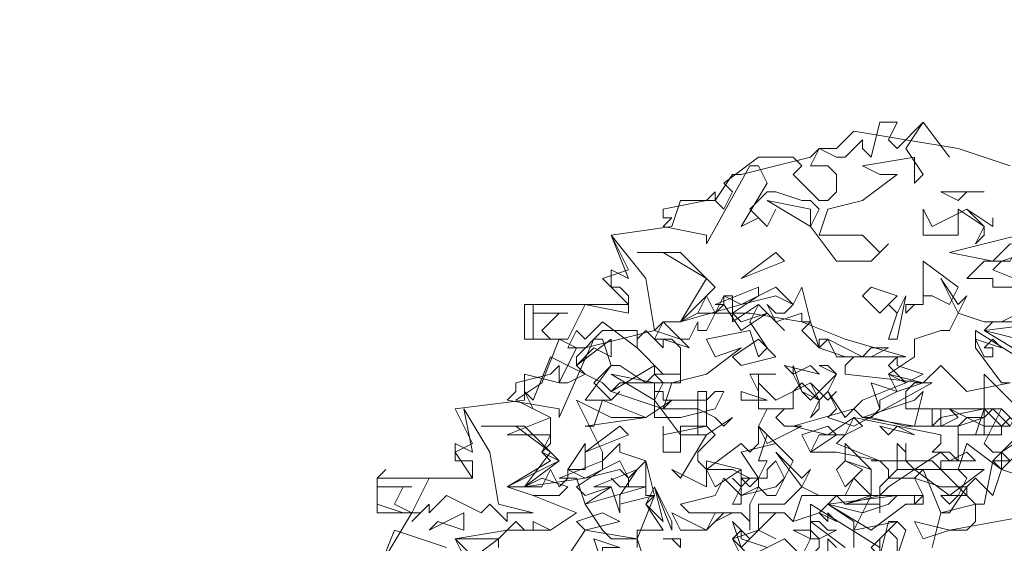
# Model space of a CAD drawing. Header units: millimetres. Extents: x 4234 to 4704, y 1542 to 2004.
# Tile 45 of 256: x 4379 to 4390, y 1660 to 1666. Entities that reach past the tile are written whole.
import ezdxf

# ---------------------------------------------------------------- set-up
doc = ezdxf.new("R2010")
doc.units = ezdxf.units.MM
doc.linetypes.add('DASHED', pattern=[19.05, 12.7, -6.35])
doc.layers.add('BOD', color=40, linetype='Continuous')
doc.layers.add('DIMENSIONS', color=7, linetype='Continuous')
pattern_1 = [(90, (3399.144, -158.445), (-8.980256, 8.980256), [2.38125, -15.57926]), (45, (3399.144, -158.445), (-8.980256, 8.980256), [2.38125, -10.31875]), (135, (3399.144, -158.445), (-8.980256, -8.980256), [2.38125, -10.31875])]

# ---------------------------------------------------------------- blocks, each defined once
blk = doc.blocks.new('A$Cf9015526')
at = {"color": 116, "lineweight": 0, "true_color": 0x136734}
for points in [[(1.5989, 3.5976), (1.6211, 3.5754), (1.6877, 3.642), (1.7544, 3.5532), (1.6877, 3.642), (1.6433, 3.5754), (1.6877, 3.5087), (1.6655, 3.4865), (1.6655, 3.5532), (1.5323, 3.5309), (1.5767, 3.5087), (1.6211, 3.5087), (1.5323, 3.4421), (1.4435, 3.4199), (1.4213, 3.3533), (1.4435, 3.3533), (1.5323, 3.3533), (1.5545, 3.3311), (1.5767, 3.3089), (1.5989, 3.3311), (1.5545, 3.2867), (1.4657, 3.2867), (1.3991, 3.3755), (1.4213, 3.4199), (1.3991, 3.4421), (1.3768, 3.4421), (1.3102, 3.4643), (1.288, 3.4643), (1.2436, 3.4199), (1.288, 3.3755), (1.3102, 3.4199), (1.288, 3.3755), (1.2658, 3.3977), (1.2214, 3.3755), (1.288, 3.4865), (1.2658, 3.5309), (1.2436, 3.5309), (1.1326, 3.3311), (1.1326, 3.3533), (1.0215, 3.3755), (1.0437, 3.3977), (1.0215, 3.3977), (1.0215, 3.4199), (1.1326, 3.4421), (1.1548, 3.4643), (1.1548, 3.4421), (1.177, 3.4199), (1.1992, 3.4643), (1.177, 3.4865), (1.2658, 3.5532), (1.3546, 3.5532), (1.3768, 3.5309), (1.3546, 3.5087), (1.4213, 3.4421), (1.4435, 3.4421), (1.4657, 3.4643), (1.4657, 3.5087), (1.4435, 3.5309), (1.3991, 3.5309), (1.4213, 3.5754), (1.4657, 3.5532), (1.4879, 3.5532), (1.5323, 3.5976), (1.5323, 3.5754), (1.5545, 3.5532), (1.5767, 3.642), (1.6211, 3.642)], [(1.7988, 3.4643), (1.7766, 3.4421), (1.7322, 3.4643), (1.8432, 3.4643)], [(1.3991, 3.3755), (1.288, 3.4421), (1.3991, 3.4199)], [(1.7988, 3.4199), (1.8432, 3.3755), (1.8432, 3.3533), (1.821, 3.3311), (1.8432, 3.3755), (1.7766, 3.4199), (1.7766, 3.3977), (1.7766, 3.3533), (1.6877, 3.3533), (1.6877, 3.4199), (1.71, 3.3755)], [(1.9764, 3.3755), (1.9764, 3.3533), (1.9542, 3.3311), (2.0653, 3.3089), (2.1319, 3.3089), (2.1541, 3.3311), (2.2651, 3.3533), (2.2651, 3.3311), (2.1985, 3.3089), (2.1985, 3.22), (2.1541, 3.2423), (2.1319, 3.2423), (2.1541, 3.2645), (2.1541, 3.2867), (1.9098, 3.3311), (1.8654, 3.2867), (1.7544, 3.3089), (1.932, 3.3533), (1.9542, 3.3311), (1.9764, 3.3533), (1.9542, 3.4199), (2.0431, 3.3977)], [(1.8654, 3.3977), (1.8654, 3.3755), (1.7988, 3.4199), (1.8654, 3.3755)], [(0.9993, 3.109), (1.0659, 3.0868), (1.0882, 3.0646), (1.0215, 3.0868), (1.0215, 3.0646), (0.9771, 3.109), (0.9549, 3.0868), (0.9549, 3.0646), (0.8661, 3.1312), (0.8217, 3.0868), (0.7995, 3.109), (0.7773, 3.0646), (0.7995, 3.0646), (0.755, 3.0868), (0.6884, 3.0868), (0.6884, 3.1756), (0.6884, 3.1534), (0.7773, 3.1534), (0.755, 3.1534), (0.7106, 3.109), (0.7328, 3.0868), (0.7773, 3.0868), (0.8217, 3.1756), (0.9327, 3.1534), (0.9327, 3.1978), (0.9105, 3.22), (0.8883, 3.22), (0.8883, 3.2645), (0.9327, 3.2423), (0.8883, 3.3533), (0.9771, 3.2423)], [(1.8876, 3.2867), (1.8654, 3.2645), (1.9764, 3.22), (1.8654, 3.22), (1.8654, 3.2423), (1.7988, 3.2423), (1.8432, 3.2867), (1.9098, 3.2867), (1.932, 3.3311), (1.9542, 3.3089)], [(1.1548, 3.22), (1.0659, 3.1312), (1.1326, 3.2423), (1.0215, 3.3089), (0.9549, 3.3089), (1.0659, 3.3089)], [(1.2214, 3.2423), (1.3102, 3.3089), (1.3324, 3.2867)], [(1.7544, 3.1756), (1.71, 3.1978), (1.6877, 3.1978), (1.6877, 3.1756), (1.6655, 3.1756), (1.6433, 3.1534), (1.6433, 3.1756), (1.6877, 3.1756), (1.6877, 3.22), (1.6877, 3.2867), (1.7766, 3.22)], [(1.3768, 3.1312), (1.3768, 3.1534), (1.3102, 3.1312), (1.288, 3.1756), (1.3102, 3.1534), (1.3324, 3.1534), (1.3546, 3.1756), (1.3102, 3.1978), (1.2214, 3.1756), (1.0659, 3.1312), (1.1104, 3.1534), (1.1326, 3.1978), (1.1548, 3.1534), (1.177, 3.1756), (1.177, 3.1978), (1.2214, 3.1756), (1.3102, 3.22), (1.3546, 3.1756), (1.3768, 3.22), (1.3991, 3.1312)], [(1.1992, 3.1534), (1.2214, 3.1312), (1.288, 3.1534), (1.2214, 3.109), (1.177, 3.1756), (1.1548, 3.1756), (1.2658, 3.22), (1.2658, 3.1978)], [(1.5767, 3.1534), (1.5323, 3.1978), (1.5545, 3.22), (1.6211, 3.1978)], [(1.1992, 3.1534), (1.1992, 3.1312), (1.2658, 3.1756), (1.3324, 3.109), (1.2658, 3.1756), (1.2436, 3.1312), (1.288, 3.0646), (1.2658, 3.0424), (1.2436, 3.109), (1.1326, 3.0868), (1.1548, 3.0424), (1.2214, 3.0646), (1.1326, 2.998), (1.0437, 2.9758), (1.0215, 2.9091), (1.1104, 2.9091), (1.1548, 2.8869), (1.177, 2.8647), (1.1992, 2.8869), (1.1326, 2.8425), (1.0659, 2.8425), (0.9993, 2.9314), (1.0215, 2.9758), (0.9993, 2.998), (0.9771, 2.9758), (0.9105, 3.0202), (0.8883, 3.0202), (0.8439, 2.9758), (0.8883, 2.9314), (0.9105, 2.9536), (0.8883, 2.9314), (0.8661, 2.9314), (0.8217, 2.9314), (0.8883, 3.0202), (0.8661, 3.0868), (0.8439, 3.0868), (0.755, 2.8869), (0.755, 2.9091), (0.6218, 2.9314), (0.644, 2.9536), (0.644, 2.9758), (0.7328, 2.998), (0.755, 3.0202), (0.755, 2.9758), (0.7773, 2.9758), (0.8217, 2.998), (0.7995, 3.0202), (0.7995, 3.0424), (0.8661, 3.109), (0.9549, 3.109), (0.9549, 3.0646), (1.0215, 2.998), (1.0437, 2.998), (1.0659, 2.998), (1.0659, 3.0646), (1.0437, 3.0868), (0.9993, 3.0868), (1.0215, 3.1312), (1.0659, 3.0868), (1.0882, 3.0868), (1.1104, 3.1312), (1.1104, 3.109), (1.1326, 3.109), (1.177, 3.1978), (1.1992, 3.1978)], [(1.5989, 3.0868), (1.6211, 3.1534), (1.5989, 3.1756), (1.6211, 3.1534), (1.6433, 3.1978), (1.6211, 3.0868)], [(1.3768, 3.109), (1.3991, 3.1312), (1.4213, 3.0646)], [(1.932, 3.0868), (1.8432, 3.109), (2.0209, 3.1312), (1.9986, 3.109)], [(0.8439, 3.0646), (0.7995, 3.0202), (0.8883, 3.0868), (0.8883, 3.0424)], [(1.2214, 3.0202), (1.1992, 3.0424), (1.2658, 3.0868), (1.3102, 3.0424)], [(1.4213, 3.0646), (1.4879, 3.0424), (1.4213, 3.0646), (1.4213, 3.0868), (1.4435, 3.0868)], [(1.5545, 3.0646), (1.5989, 3.0646), (1.5545, 3.0424), (1.4657, 3.0424), (1.4435, 3.0868), (1.5323, 3.0424)], [(1.8876, 3.0646), (1.8654, 3.0868), (1.8432, 3.0646), (1.8654, 3.0646), (1.8654, 3.0424), (1.8432, 3.0424), (1.821, 3.0868)], [(1.6877, 2.998), (1.6433, 2.9758), (1.5989, 3.0202), (1.6211, 3.0424), (1.6211, 3.0202)], [(1.3991, 3.0202), (1.3546, 2.998), (1.3324, 3.0202), (1.4213, 2.998)], [(0.9993, 2.9314), (0.8883, 2.998), (0.9993, 2.9758)], [(1.2658, 2.998), (1.2658, 2.9536), (1.2436, 2.998), (1.3102, 2.998)], [(1.3991, 2.9758), (1.4213, 2.9314), (1.4213, 2.9091), (1.3991, 2.8869), (1.4213, 2.9314), (1.3768, 2.9758), (1.3546, 2.9536), (1.3546, 2.9091), (1.2658, 2.9091), (1.2658, 2.9758), (1.3102, 2.9314)], [(1.5767, 2.9314), (1.5767, 2.9091), (1.5545, 2.8869), (1.6433, 2.8647), (1.71, 2.8647), (1.7322, 2.8869), (1.8432, 2.9091), (1.8432, 2.8869), (1.7766, 2.8647), (1.7766, 2.7759), (1.7544, 2.7981), (1.71, 2.7981), (1.7322, 2.8203), (1.7322, 2.8425), (1.5101, 2.8869), (1.4435, 2.8425), (1.3546, 2.8647), (1.5101, 2.9091), (1.5323, 2.8869), (1.5545, 2.8869), (1.5767, 2.9091), (1.5545, 2.9758), (1.6211, 2.9536)], [(1.4657, 2.9536), (1.4435, 2.9314), (1.3991, 2.9758), (1.4435, 2.9314)], [(1.6211, 2.9536), (1.5989, 2.998), (1.6877, 2.9758)], [(1.9098, 2.8647), (1.8654, 2.9091), (1.8432, 2.8869), (1.8432, 2.8425), (1.821, 2.8425), (1.7988, 2.8425), (1.7766, 2.8425), (1.8432, 2.8425), (1.8432, 2.9091), (1.8432, 2.998), (1.932, 2.9091)], [(1.1326, 2.9314), (1.1548, 2.9536), (1.177, 2.9536), (1.1548, 2.9091), (1.0659, 2.8869), (0.9993, 2.8869), (0.9993, 2.9536), (1.0215, 2.9536), (1.0215, 2.9314)], [(1.1548, 2.8425), (1.1104, 2.7981), (1.1104, 2.7759), (1.1326, 2.7537), (1.2214, 2.8203), (1.2436, 2.7981), (1.2658, 2.8203), (1.2658, 2.8647), (1.3102, 2.8203), (1.2214, 2.7981), (1.2658, 2.7315), (1.2658, 2.7093), (1.2214, 2.6871), (1.2214, 2.7093), (1.2436, 2.7315), (1.1992, 2.7537), (1.1326, 2.7537), (1.1326, 2.7093), (1.0437, 2.7537), (1.0659, 2.7315), (1.1326, 2.8425), (1.1104, 2.8425), (1.1104, 2.9536), (1.1326, 2.9536), (1.1326, 2.8647)], [(1.2214, 2.9314), (1.2214, 2.9536), (1.288, 2.9314)], [(1.5323, 2.8869), (1.6655, 2.9314), (1.6877, 2.9536), (1.6655, 2.8647)], [(0.8217, 2.8647), (0.8439, 2.8647), (0.8661, 2.9314), (0.9771, 2.8869)], [(0.5996, 2.6649), (0.6884, 2.6427), (0.6218, 2.6427), (0.6218, 2.6205), (0.5774, 2.6649), (0.5552, 2.6427), (0.4664, 2.6871), (0.4219, 2.6427), (0.4219, 2.6649), (0.3775, 2.6205), (0.3997, 2.6427), (0.3553, 2.6427), (0.2887, 2.6649), (0.2887, 2.7315), (0.3109, 2.7537), (0.2887, 2.7315), (0.2887, 2.7093), (0.3775, 2.7093), (0.3553, 2.7093), (0.3331, 2.6649), (0.3775, 2.6427), (0.4219, 2.7315), (0.533, 2.7315), (0.533, 2.7537), (0.533, 2.7759), (0.4886, 2.7759), (0.4886, 2.8203), (0.533, 2.7981), (0.5108, 2.9091), (0.5774, 2.7981)], [(1.3546, 2.9091), (1.3324, 2.9091), (1.3102, 2.8869), (1.3324, 2.8647), (1.3768, 2.8647), (1.288, 2.8203), (1.2658, 2.8647), (1.288, 2.9091)], [(1.8876, 2.8425), (1.821, 2.8425), (1.8432, 2.9091), (1.8876, 2.8647)], [(1.4879, 2.8425), (1.4657, 2.8203), (1.5767, 2.7759), (1.4657, 2.7981), (1.3991, 2.7981), (1.4213, 2.8425), (1.4879, 2.8425), (1.5101, 2.8869), (1.5323, 2.8647)], [(0.755, 2.7759), (0.6662, 2.7093), (0.7328, 2.7981), (0.644, 2.8647), (0.5552, 2.8647), (0.6662, 2.8647)], [(0.8217, 2.7981), (0.9105, 2.8647), (0.9327, 2.8425)], [(1.1326, 2.8647), (1.0659, 2.8647), (1.0659, 2.7981), (1.0215, 2.7981), (1.0215, 2.8647), (1.0215, 2.8425)], [(1.3991, 2.7981), (1.3768, 2.8425), (1.4435, 2.8647), (1.4657, 2.8425)], [(1.6211, 2.8647), (1.6655, 2.8425), (1.5767, 2.8647), (1.5989, 2.8425)], [(1.3324, 2.7315), (1.3102, 2.7759), (1.288, 2.7537), (1.288, 2.7315), (1.2658, 2.7315), (1.2436, 2.7093), (1.2214, 2.7315), (1.2658, 2.7315), (1.288, 2.7759), (1.2658, 2.7759), (1.288, 2.8425), (1.3546, 2.7759)], [(2.0209, 2.8203), (1.9542, 2.8203), (1.9098, 2.7759), (1.8876, 2.7981), (1.9542, 2.8425), (1.9764, 2.8425)], [(0.7773, 2.7537), (0.8217, 2.8203), (0.8217, 2.7537)], [(1.8654, 2.6871), (1.821, 2.7315), (1.7988, 2.7093), (1.7988, 2.6871), (1.7766, 2.6871), (1.7544, 2.6649), (1.7322, 2.6871), (1.7766, 2.6871), (1.7988, 2.7315), (1.7766, 2.7537), (1.7988, 2.8203), (1.8876, 2.7537)], [(0.9771, 2.6871), (0.9771, 2.7093), (0.9105, 2.7093), (0.8883, 2.7315), (0.9105, 2.7093), (0.9327, 2.7093), (0.9327, 2.7315), (0.9105, 2.7537), (0.8217, 2.7315), (0.6662, 2.7093), (0.7106, 2.7093), (0.7328, 2.7537), (0.755, 2.7093), (0.7773, 2.7315), (0.7773, 2.7537), (0.8217, 2.7315), (0.9105, 2.7759), (0.9327, 2.7315), (0.9771, 2.7759), (0.9993, 2.6871)], [(0.7995, 2.7093), (0.8217, 2.6871), (0.8883, 2.7093), (0.8217, 2.6649), (0.7995, 2.7315), (0.755, 2.7315), (0.8661, 2.7759), (0.8661, 2.7537)], [(1.1548, 2.7093), (1.1326, 2.7537), (1.1326, 2.7759), (1.2214, 2.7537)], [(1.4879, 2.7093), (1.4657, 2.7537), (1.4879, 2.7759), (1.5323, 2.7537)], [(1.8876, 2.7537), (1.9542, 2.7315), (1.8876, 2.7537), (1.8654, 2.7759), (1.9098, 2.7759)], [(0.9105, 2.6871), (0.9105, 2.6649), (0.9993, 2.6871), (0.9105, 2.6649), (0.9105, 2.6427), (0.8883, 2.7093), (0.8439, 2.7093), (0.9549, 2.7537)], [(1.1992, 2.6649), (1.2214, 2.7093), (1.1992, 2.7315), (1.2214, 2.7093), (1.2214, 2.7537), (1.2214, 2.6649)], [(1.7544, 2.6871), (1.6655, 2.7537), (1.5989, 2.7093), (1.5767, 2.6871), (1.5767, 2.6427), (1.5767, 2.6649), (1.4879, 2.6649), (1.5767, 2.6871), (1.5767, 2.7093), (1.6211, 2.7537), (1.8432, 2.7537)], [(1.3102, 2.7093), (1.3324, 2.7315), (1.3102, 2.6871), (1.288, 2.6871), (1.2658, 2.7093), (1.2436, 2.6649), (1.2436, 2.5982), (1.2436, 2.6205), (1.2214, 2.6427), (1.1992, 2.6427), (1.1548, 2.6205), (1.1992, 2.6427), (1.0882, 2.6427), (1.0659, 2.6649), (1.1548, 2.6871), (1.177, 2.7315), (1.2214, 2.6871)], [(0.9771, 2.6649), (0.9993, 2.7093), (1.0215, 2.6205)], [(1.0437, 2.5982), (0.9993, 2.7093), (1.0437, 2.6205)], [(1.5323, 2.6427), (1.4435, 2.6649), (1.6211, 2.6871), (1.5989, 2.6649)], [(0.4441, 2.6205), (0.4219, 2.5982), (0.5108, 2.6427), (0.5108, 2.5982)], [(0.8217, 2.5982), (0.7995, 2.6205), (0.8661, 2.6427), (0.9105, 2.6205)], [(1.1548, 2.6427), (1.177, 2.6427), (1.1326, 2.5982), (1.0659, 2.5982), (1.0437, 2.6427), (1.1326, 2.5982)], [(1.4657, 2.6205), (1.4435, 2.6427), (1.4435, 2.6205), (1.4213, 2.6427)], [(1.2658, 2.5982), (1.2214, 2.5538), (1.1992, 2.6205), (1.2436, 2.576)], [(1.288, 2.5538), (1.2436, 2.5316), (1.1992, 2.576), (1.2214, 2.5982), (1.2214, 2.576)], [(1.4435, 2.5982), (1.4657, 2.5982), (1.4213, 2.576), (1.4213, 2.5538), (1.3991, 2.5316), (1.3991, 2.5094), (1.3768, 2.5316), (1.3991, 2.576), (1.3546, 2.5982), (1.3991, 2.5982), (1.4213, 2.576), (1.3991, 2.576), (1.3991, 2.6205), (1.4213, 2.6205)], [(1.6211, 2.5316), (1.6211, 2.576), (1.5989, 2.5982), (1.5767, 2.576), (1.5767, 2.5316), (1.5545, 2.5538), (1.6211, 2.6205), (1.6433, 2.5982)], [(1.6877, 2.576), (1.6655, 2.6205), (1.7544, 2.5982)], [(0.8661, 2.5538), (0.8661, 2.5094), (0.8439, 2.576), (0.9105, 2.5538)]]:
    blk.add_lwpolyline(points, close=True, dxfattribs=at)
for points in [[(0.5108, 2.5316), (0.4886, 2.576), (0.6218, 2.5982), (0.7328, 2.5982), (0.7995, 2.6427), (0.6884, 2.6871), (0.6218, 2.7093), (0.7328, 2.7759), (0.7106, 2.7981), (0.7328, 2.8203), (0.7328, 2.8425), (0.6218, 2.8425), (0.7328, 2.8869), (0.644, 2.9314), (0.7106, 2.9758), (0.755, 3.0868), (0.6662, 3.0868), (0.6662, 3.1756), (0.9327, 3.1756), (0.8661, 3.2423), (0.9327, 3.2645), (0.8883, 3.3533), (1.0437, 3.3755), (1.0659, 3.4421), (1.1548, 3.4421), (1.1992, 3.5087), (1.2214, 3.5087), (1.3991, 3.5532), (1.4213, 3.5754), (1.4657, 3.5754), (1.5101, 3.6198), (1.6433, 3.5976), (1.7766, 3.5754), (1.9098, 3.5309)], [(1.9542, 3.1312), (1.8654, 3.1312), (1.8432, 3.109), (1.9542, 3.0424)], [(1.9986, 2.6427), (1.7544, 2.5982), (1.7988, 2.5982), (1.821, 2.6205), (1.821, 2.6649), (1.7322, 2.6427), (1.6877, 2.7537), (1.6211, 2.7537), (1.6211, 2.8203), (1.6433, 2.7981), (1.6433, 2.8203), (1.6433, 2.7981), (1.6433, 2.7759), (1.6655, 2.7537), (1.7322, 2.7981), (1.7544, 2.7759), (1.7988, 2.7981), (1.821, 2.7759), (1.7322, 2.7759), (1.7322, 2.7537), (1.821, 2.6649), (1.8432, 2.6649), (1.8654, 2.7759), (1.932, 2.8425)], [(1.9098, 2.8647), (1.8432, 2.8647), (1.8432, 2.8869), (1.7988, 2.8869), (1.7766, 2.8647), (1.7544, 2.8647), (1.71, 2.8647), (1.71, 2.9091), (1.7322, 2.9091), (1.7322, 2.8647), (1.7766, 2.8869), (1.7544, 2.9091), (1.8432, 2.8647), (1.8876, 2.8647), (1.9098, 2.8869), (1.8876, 2.9091), (1.932, 2.8647)], [(1.9986, 2.998), (1.821, 3.109), (1.821, 3.0646), (1.8876, 2.9758), (1.9098, 2.9758), (1.7988, 2.9536), (1.7322, 3.0202), (1.6877, 2.9758), (1.71, 2.9758), (1.5101, 2.8647), (1.4435, 2.8869), (1.4657, 2.9091), (1.4435, 2.9536), (1.4213, 2.9314), (1.3768, 2.9536), (1.3546, 2.998), (1.3546, 3.0202), (1.3768, 2.9536), (1.3991, 2.9314), (1.4657, 2.998), (1.4435, 3.0202), (1.4213, 3.0202), (1.4657, 2.998), (1.4435, 2.9536), (1.4879, 2.8869), (1.5323, 2.9314), (1.6433, 2.9758), (1.5989, 2.998), (1.6655, 3.0424), (1.6655, 3.0868), (1.7322, 3.109), (1.7544, 3.109), (1.7766, 3.1534), (1.7322, 3.2423), (1.7766, 3.1756), (1.7988, 3.1978), (1.7766, 3.1534), (1.8432, 3.1312), (1.8876, 3.1312), (1.932, 3.1534)], [(0.3109, 2.5316), (0.3775, 2.6427), (0.2887, 2.6427), (0.2887, 2.7315), (0.533, 2.7315), (0.4886, 2.7981), (0.533, 2.8203), (0.4886, 2.9091), (0.6662, 2.9314), (0.6662, 2.998), (0.755, 2.9758), (0.7995, 3.0646), (0.8217, 3.0646), (0.9993, 3.109), (1.0215, 3.1312), (1.0659, 3.1312), (1.1104, 3.1534), (1.2436, 3.1534), (1.3768, 3.1312), (1.4879, 3.0868), (1.6433, 3.0424), (1.5101, 3.0424), (1.4879, 3.0202), (1.4879, 2.998), (1.6877, 2.9758), (1.6655, 2.9758), (1.6433, 2.9536), (1.6433, 2.9091), (1.8876, 2.9091), (1.8432, 2.8203), (1.8654, 2.7981), (1.8876, 2.7981), (1.8876, 2.7537), (1.9542, 2.7315)], [(0.533, 2.5316), (0.4886, 2.576), (0.5996, 2.576), (0.644, 2.6205), (0.6662, 2.5982), (0.6884, 2.5982), (0.6884, 2.6205), (0.7328, 2.5982), (0.7995, 2.6427), (0.6884, 2.6871), (0.755, 2.6871), (0.7773, 2.7093), (0.7106, 2.7315), (0.6662, 2.7093), (0.6218, 2.7093), (0.755, 2.7759), (0.7106, 2.7981), (0.7328, 2.8425), (0.7328, 2.8869), (0.6884, 2.9091), (0.6662, 2.9536), (0.6884, 2.9314), (0.7328, 3.0424), (0.8661, 2.9758), (0.8883, 2.9536), (0.9993, 3.0202), (0.9993, 2.998), (1.0659, 2.998), (1.0659, 2.9758), (0.9105, 2.9758), (0.8883, 2.9536), (1.0215, 2.9091), (1.0437, 2.9314), (0.9771, 2.8869), (0.8883, 2.8869), (0.7995, 2.9314), (0.8661, 2.7981), (0.8661, 2.7759), (0.9105, 2.8203), (0.9105, 2.7981), (0.9771, 2.7759), (0.9771, 2.7093), (0.8217, 2.6649), (0.8661, 2.5982), (0.8883, 2.576), (0.9549, 2.576), (0.9993, 2.6871), (0.9771, 2.6649), (1.0215, 2.5982), (0.9549, 2.5982), (0.9549, 2.576), (0.8217, 2.5982), (0.7773, 2.5316)], [(1.4435, 2.5316), (1.4435, 2.576), (1.4657, 2.5538)], [(1.5101, 2.5538), (1.5101, 2.6205), (1.4435, 2.6649), (1.4213, 2.6427), (1.3546, 2.6205), (1.3324, 2.6427), (1.3102, 2.6427), (1.2658, 2.5982), (1.3102, 2.576), (1.2658, 2.5982), (1.2658, 2.6427), (1.3324, 2.6427), (1.3546, 2.6205), (1.3768, 2.6871), (1.4657, 2.6871), (1.4879, 2.6649), (1.5545, 2.6871), (1.5545, 2.7093), (1.5545, 2.7537), (1.4879, 2.7759), (1.4879, 2.8203), (1.5545, 2.7537), (1.5545, 2.6871), (1.5767, 2.6871), (1.6655, 2.6871), (1.6877, 2.6871), (1.6877, 2.6649), (1.6655, 2.6649), (1.6655, 2.6871), (1.5545, 2.6871), (1.5101, 2.5982), (1.6211, 2.6205), (1.5989, 2.6205), (1.5767, 2.5316)], [(1.5767, 2.5538), (1.3991, 2.6649), (1.3991, 2.6205), (1.4879, 2.5538)], [(1.3991, 2.5094), (1.3324, 2.576), (1.288, 2.5538)], [(0.9549, 2.5538), (0.9549, 2.576), (0.9771, 2.5094)], [(1.0659, 2.5538), (1.0437, 2.576), (1.0215, 2.576), (1.0659, 2.576), (1.0659, 2.5538)], [(1.2214, 2.5316), (1.1992, 2.576), (1.2658, 2.5982), (1.2658, 2.6649), (1.3102, 2.6649), (1.3324, 2.6649), (1.3768, 2.7093), (1.3102, 2.7981), (1.3768, 2.7315), (1.3991, 2.7537), (1.3768, 2.7093), (1.4213, 2.6871), (1.4879, 2.6871), (1.5101, 2.7315), (1.5545, 2.6871), (1.4657, 2.6871), (1.4435, 2.6649), (1.5545, 2.5982), (1.6433, 2.6649), (1.6655, 2.6649), (1.6877, 2.6871), (1.6655, 2.7315), (1.5989, 2.7315), (1.5989, 2.7537), (1.5767, 2.7759), (1.5545, 2.7759), (1.71, 2.7759), (1.7322, 2.7537), (1.6877, 2.7537), (1.6655, 2.7315), (1.7322, 2.7093), (1.7544, 2.7093), (1.7988, 2.7093), (1.7544, 2.6427), (1.7322, 2.6427), (1.71, 2.5538)], [(0.5108, 2.5094), (0.5996, 2.576), (0.5996, 2.5538)], [(0.2887, 2.4872), (0.3331, 2.5982), (0.4664, 2.5538)]]:
    blk.add_lwpolyline(points, dxfattribs=at)

msp = doc.modelspace()

# ---------------------------------------------------------------- hatches: boundary and pattern name
at = {"layer": 'DIMENSIONS'}
h = msp.add_hatch(dxfattribs=at)
h.set_pattern_fill('GRASS', color=256, scale=0.5)
h.set_pattern_definition(pattern_1)
h.paths.add_polyline_path([(4417.642, 1844.325), (4423.295, 1838.251), (4434.997, 1847.63), (4469.633, 1855.411), (4513.149, 1877.657), (4531.91, 1892.866), (4546.887, 1910.457), (4556.576, 1922.748), (4577.553, 1933.381), (4592.745, 1936.647), (4614.987, 1937.27), (4624.025, 1937.27), (4633.352, 1938.711), (4636.398, 1940.231), (4631.843, 1952.387, 0.161807)])
h.paths.add_polyline_path([(4631.843, 1952.387), (4629.875, 1957.638), (4629.402, 1957.362), (4621.324, 1958.355), (4615.855, 1959.613), (4597.306, 1970.684), (4571.563, 1964.436), (4571.563, 1952.35), (4556.657, 1951.293), (4533.205, 1949.701), (4514.014, 1931.759), (4500.094, 1928.388), (4467.514, 1910.265), (4457.649, 1889.768), (4440.095, 1876.858), (4418.61, 1858.458), (4410.164, 1852.361), (4417.642, 1844.325, -0.161807)])
h.paths.add_polyline_path([(4548.079, 1916.6), (4552.857, 1929.938), (4546.693, 1932.146), (4541.915, 1918.808)], flags=24)
h.paths.add_polyline_path([(4503.056, 1883.274), (4507.833, 1896.612), (4501.67, 1898.82), (4496.892, 1885.482)], flags=24)
h.paths.add_polyline_path([(4451.737, 1857.409), (4456.514, 1870.747), (4450.351, 1872.954), (4445.573, 1859.617)], flags=24)
h.paths.add_polyline_path([(4412.993, 1854.337), (4417.077, 1849.949), (4419.339, 1852.055), (4415.256, 1856.442)], flags=24)
h.paths.add_polyline_path([(4596.347, 1950.181), (4601.125, 1963.518), (4594.961, 1965.726), (4590.184, 1952.389)], flags=24)
h.paths.add_polyline_path([(4509.799, 1914.44), (4520.772, 1919.976), (4517.122, 1927.21), (4506.149, 1921.675)], flags=24)
h.paths.add_polyline_path([(4321.655, 1898.427), (4326.034, 1896.392), (4327.337, 1899.195), (4322.958, 1901.23)], flags=9)
h.paths.add_polyline_path([(4333.436, 1891.996), (4338.276, 1888.46), (4340.1, 1890.956), (4335.26, 1894.492)], flags=9)
h.paths.add_polyline_path([(4351.195, 1875.643), (4355.521, 1871.494), (4357.661, 1873.726), (4353.334, 1877.874)], flags=9)
h.paths.add_polyline_path([(4373.922, 1853.781), (4378.272, 1849.657), (4380.399, 1851.901), (4376.049, 1856.024)], flags=9)
h.paths.add_polyline_path([(4389.205, 1846.109), (4392.546, 1849.595), (4390.314, 1851.734), (4386.973, 1848.248)], flags=9)
h.paths.add_polyline_path([(4407.974, 1825.893), (4411.638, 1829.038), (4409.624, 1831.383), (4405.961, 1828.238)], flags=9)
h.paths.add_polyline_path([(4405.697, 1823.188), (4408.835, 1819.518), (4411.185, 1821.527), (4408.046, 1825.197)], flags=9)
h.paths.add_polyline_path([(4412.076, 1813.536), (4414.857, 1808.226), (4417.596, 1809.66), (4414.815, 1814.97)], flags=9)
h.paths.add_polyline_path([(4306.063, 1735.531), (4308.37, 1742.308), (4305.444, 1743.304), (4303.137, 1736.527)], flags=9)
h.paths.add_polyline_path([(4289.124, 1902.077), (4295.062, 1902.894), (4294.64, 1905.956), (4288.702, 1905.139)], flags=9)
h.paths.add_polyline_path([(4305.67, 1902.469), (4311.525, 1901.187), (4312.186, 1904.206), (4306.331, 1905.488)], flags=9)
h.paths.add_polyline_path([(4434.212, 1813.221), (4438.6, 1817.304), (4436.494, 1819.567), (4432.106, 1815.483)], flags=9)
h.paths.add_polyline_path([(4381.102, 1865.727), (4385.185, 1861.34), (4387.448, 1863.446), (4383.365, 1867.833)], flags=9)
h.paths.add_polyline_path([(4421.978, 1821.805), (4426.062, 1817.417), (4428.324, 1819.523), (4424.241, 1823.911)], flags=9)
h.paths.add_polyline_path([(4410.395, 1823.868), (4413.93, 1827.157), (4411.824, 1829.42), (4408.289, 1826.131)], flags=9)
h.paths.add_polyline_path([(4387.391, 1817.486), (4392.169, 1830.823), (4386.005, 1833.031), (4381.227, 1819.694)], flags=9)
h.paths.add_polyline_path([(4347.973, 1750.06), (4352.75, 1763.397), (4346.587, 1765.605), (4341.809, 1752.268)], flags=9)
h.paths.add_polyline_path([(4341.432, 1678.315), (4346.21, 1691.652), (4340.046, 1693.86), (4335.269, 1680.523)], flags=9)
h.paths.add_polyline_path([(4323.367, 1583.702), (4328.145, 1597.039), (4321.981, 1599.247), (4317.204, 1585.909)], flags=9)
h.paths.add_polyline_path([(4335.365, 1700.446), (4339.979, 1713.328), (4330.825, 1716.607), (4326.211, 1703.726)], flags=9)
h.paths.add_polyline_path([(4396.179, 1839.031), (4404.655, 1830.211), (4406.861, 1832.33), (4398.385, 1841.151)], flags=9)
h.paths.add_polyline_path([(4396.433, 1860.296), (4402.629, 1853.776), (4403.712, 1854.806), (4397.517, 1861.325)], flags=9)
h.paths.add_polyline_path([(4349.014, 1900.377), (4363.585, 1891.161), (4365.102, 1893.559), (4350.531, 1902.776)], flags=9)
h.paths.add_polyline_path([(4438.666, 1769.752), (4437.611, 1764.115), (4441.328, 1763.419), (4442.383, 1769.056)], flags=9)
h.paths.add_polyline_path([(4432.339, 1775.082), (4431.592, 1769.395), (4435.341, 1768.902), (4436.089, 1774.588)], flags=9)
h.paths.add_polyline_path([(4446.576, 1765.01), (4445.473, 1759.382), (4449.184, 1758.654), (4450.287, 1764.282)], flags=9)
h.paths.add_polyline_path([(4333.28, 1902.136), (4338.08, 1900.158), (4339.521, 1903.654), (4334.722, 1905.632)], flags=9)
h.paths.add_polyline_path([(4335.517, 1907.037), (4340.858, 1904.947), (4342.235, 1908.469), (4336.895, 1910.559)], flags=9)
h.paths.add_polyline_path([(4338.313, 1912.555), (4343.753, 1910.74), (4344.95, 1914.327), (4339.509, 1916.142)], flags=9)
h.paths.add_polyline_path([(4390.585, 1863.01), (4393.613, 1859.818), (4396.592, 1862.643), (4393.563, 1865.836)], flags=9)
h.paths.add_polyline_path([(4431.119, 1819.228), (4434.15, 1816.033), (4437.129, 1818.858), (4434.097, 1822.054)], flags=9)
h.paths.add_polyline_path([(4421.135, 1830.165), (4424.164, 1826.973), (4427.142, 1829.798), (4424.114, 1832.991)], flags=9)
h.paths.add_polyline_path([(4410.884, 1841.214), (4413.913, 1838.022), (4416.891, 1840.847), (4413.863, 1844.04)], flags=9)
h.paths.add_polyline_path([(4400.588, 1852.195), (4403.617, 1849.002), (4406.596, 1851.828), (4403.567, 1855.02)], flags=9)
h.paths.add_polyline_path([(4378.865, 1874.762), (4381.896, 1871.566), (4384.875, 1874.392), (4381.843, 1877.588)], flags=9)
h = msp.add_hatch(dxfattribs=at)
h.set_pattern_fill('GRASS', color=256, scale=0.5)
h.set_pattern_definition(pattern_1)
h.paths.add_polyline_path([(4408.862, 1832.2), (4393.775, 1848.471), (4381.611, 1830.922), (4363.601, 1808.702), (4358.367, 1803.397), (4341.885, 1775.147), (4339.648, 1751.088), (4324.492, 1725.327), (4322.615, 1687.402), (4321.49, 1659.197), (4314.617, 1611.703), (4291.924, 1588.609), (4316.189, 1573.325, -0.136079)])
h.paths.add_polyline_path([(4392.753, 1820.406), (4397.531, 1833.743), (4391.367, 1835.951), (4386.589, 1822.614)], flags=24)
h.paths.add_polyline_path([(4353.335, 1752.98), (4358.112, 1766.317), (4351.949, 1768.525), (4347.171, 1755.188)], flags=24)
h.paths.add_polyline_path([(4340.727, 1703.367), (4345.341, 1716.248), (4336.187, 1719.527), (4331.573, 1706.646)], flags=24)
h = msp.add_hatch(dxfattribs=at)
h.set_pattern_fill('GRASS', color=256, scale=0.5)
h.set_pattern_definition(pattern_1)
h.paths.add_polyline_path([(4310.827, 1570.405, -0.136079), (4403.5, 1829.279), (4388.413, 1845.551), (4376.249, 1828.002), (4358.239, 1805.782), (4353.005, 1800.476), (4336.523, 1772.227), (4334.286, 1748.168), (4319.13, 1722.407), (4317.253, 1684.482), (4316.128, 1656.277), (4309.255, 1608.783), (4286.562, 1585.689)])
h.paths.add_polyline_path([(4386.925, 1816.184), (4392.635, 1832.125), (4386.471, 1834.333), (4380.761, 1818.392)], flags=24)
h.paths.add_polyline_path([(4335.454, 1700.695), (4339.956, 1713.262), (4330.801, 1716.541), (4326.3, 1703.974)], flags=24)

# ---------------------------------------------------------------- linework, layer by layer
at = {"layer": 'DIMENSIONS', "linetype": 'DASHED', "lineweight": 5}
msp.add_arc((4823.953, 1532.739), 514.506, 144.78227, 175.80174, dxfattribs=at)

# ---------------------------------------------------------------- block references
at = {"layer": 'BOD', "xscale": 4.480026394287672, "yscale": 4.480026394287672, "zscale": 4.480026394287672}
msp.add_blockref('A$Cf9015526', (4381.619, 1648.517, 480.917), dxfattribs=at)

doc.saveas('drawing.dxf')
